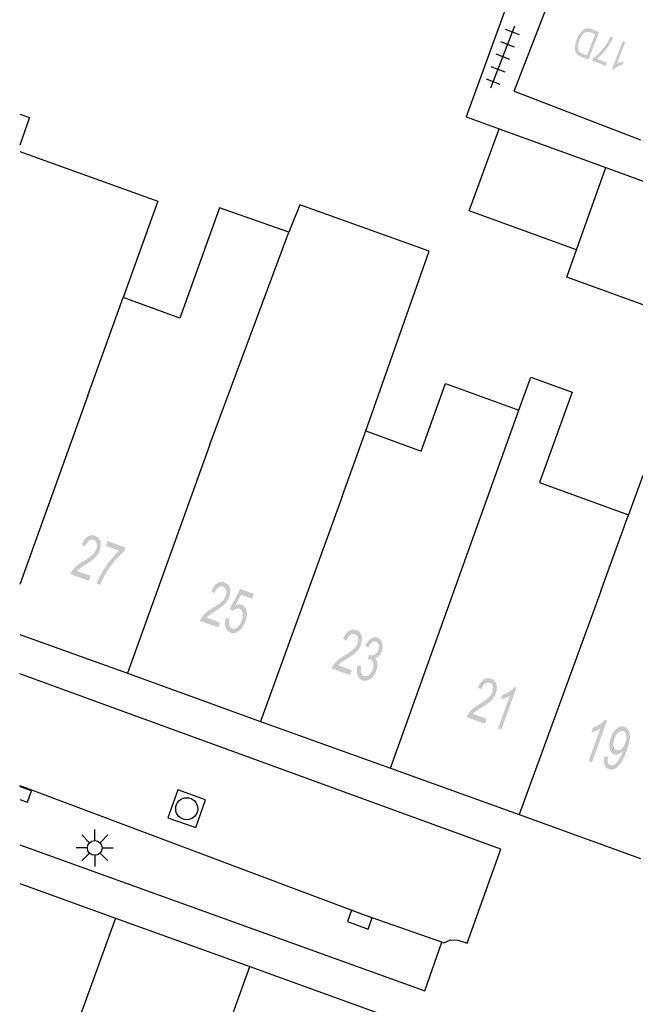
# Model space of a CAD drawing. Header units: metres. Extents: x 134521 to 134907, y 396000 to 396359.
# Tile 15 of 101: x 134521 to 134542, y 396123 to 396156. Entities that reach past the tile are written whole.
import ezdxf

# ---------------------------------------------------------------- set-up
doc = ezdxf.new("R2010")
doc.units = ezdxf.units.M
doc.header["$MEASUREMENT"] = 0

msp = doc.modelspace()

# ---------------------------------------------------------------- hatches: boundary and pattern name
at = {"linetype": 'Continuous', "lineweight": 0}
h = msp.add_hatch(color=251, dxfattribs=at)
edge = h.paths.add_edge_path()
edge.add_line((134540.946, 396155.94), (134540.586, 396155.007))
edge.add_line((134540.586, 396155.007), (134540.345, 396155.1))
edge.add_spline(control_points=[(134540.345, 396155.1), (134540.264, 396155.131), (134540.226, 396155.161), (134540.173, 396155.203), (134540.149, 396155.268), (134540.118, 396155.351), (134540.128, 396155.459), (134540.138, 396155.567), (134540.186, 396155.691), (134540.227, 396155.798), (134540.277, 396155.872), (134540.327, 396155.947), (134540.377, 396155.99), (134540.427, 396156.032), (134540.474, 396156.05), (134540.52, 396156.067), (134540.575, 396156.064), (134540.63, 396156.062), (134540.694, 396156.037)], knot_values=[0, 0, 0, 0.111111, 0.111111, 0.222222, 0.222222, 0.333333, 0.333333, 0.444444, 0.444444, 0.555556, 0.555556, 0.666667, 0.666667, 0.777778, 0.777778, 0.888889, 0.888889, 1, 1, 1], degree=2, periodic=0)
edge.add_line((134540.694, 396156.037), (134540.946, 396155.94))
edge = h.paths.add_edge_path(flags=16)
edge.add_line((134540.811, 396155.865), (134540.662, 396155.923))
edge.add_spline(control_points=[(134540.662, 396155.923), (134540.592, 396155.949), (134540.546, 396155.948), (134540.5, 396155.946), (134540.465, 396155.923), (134540.415, 396155.892), (134540.368, 396155.825), (134540.321, 396155.758), (134540.28, 396155.653), (134540.224, 396155.506), (134540.23, 396155.414), (134540.235, 396155.321), (134540.277, 396155.275), (134540.306, 396155.241), (134540.389, 396155.209)], knot_values=[0, 0, 0, 0.142857, 0.142857, 0.285714, 0.285714, 0.428571, 0.428571, 0.571429, 0.571429, 0.714286, 0.714286, 0.857143, 0.857143, 1, 1, 1], degree=2, periodic=0)
edge.add_line((134540.389, 396155.209), (134540.536, 396155.153))
edge.add_line((134540.536, 396155.153), (134540.811, 396155.865))
h = msp.add_hatch(color=251, dxfattribs=at)
edge = h.paths.add_edge_path()
edge.add_line((134541.206, 396154.908), (134541.163, 396154.798))
edge.add_line((134541.163, 396154.798), (134540.71, 396154.973))
edge.add_line((134540.71, 396154.973), (134540.745, 396155.062))
edge.add_spline(control_points=[(134540.745, 396155.062), (134540.848, 396155.131), (134540.974, 396155.263), (134541.101, 396155.395), (134541.201, 396155.547), (134541.271, 396155.654), (134541.332, 396155.791)], knot_values=[0, 0, 0, 0.333333, 0.333333, 0.666667, 0.666667, 1, 1, 1], degree=2, periodic=0)
edge.add_line((134541.332, 396155.791), (134541.421, 396155.756))
edge.add_spline(control_points=[(134541.421, 396155.756), (134541.377, 396155.647), (134541.286, 396155.503), (134541.195, 396155.359), (134541.081, 396155.237), (134540.967, 396155.114), (134540.863, 396155.04)], knot_values=[0, 0, 0, 0.333333, 0.333333, 0.666667, 0.666667, 1, 1, 1], degree=2, periodic=0)
edge.add_line((134540.863, 396155.04), (134541.206, 396154.908))
h = msp.add_hatch(color=251, dxfattribs=at)
edge = h.paths.add_edge_path()
edge.add_line((134541.745, 396155.632), (134541.831, 396155.598))
edge.add_line((134541.831, 396155.598), (134541.549, 396154.869))
edge.add_spline(control_points=[(134541.549, 396154.869), (134541.595, 396154.896), (134541.661, 396154.916), (134541.726, 396154.936), (134541.774, 396154.94)], knot_values=[0, 0, 0, 0.5, 0.5, 1, 1, 1], degree=2, periodic=0)
edge.add_line((134541.774, 396154.94), (134541.731, 396154.83))
edge.add_spline(control_points=[(134541.731, 396154.83), (134541.642, 396154.812), (134541.563, 396154.769), (134541.484, 396154.725), (134541.439, 396154.674)], knot_values=[0, 0, 0, 0.5, 0.5, 1, 1, 1], degree=2, periodic=0)
edge.add_line((134541.439, 396154.674), (134541.383, 396154.695))
edge.add_line((134541.383, 396154.695), (134541.745, 396155.632))
h = msp.add_hatch(color=251, dxfattribs=at)
edge = h.paths.add_edge_path()
edge.add_line((134523.733, 396137.541), (134523.673, 396137.374))
edge.add_line((134523.673, 396137.374), (134523.051, 396137.598))
edge.add_spline(control_points=[(134523.051, 396137.598), (134523.073, 396137.661), (134523.108, 396137.714), (134523.167, 396137.801), (134523.252, 396137.874), (134523.338, 396137.948), (134523.48, 396138.033), (134523.701, 396138.167), (134523.795, 396138.258), (134523.888, 396138.349), (134523.924, 396138.447), (134523.961, 396138.55), (134523.937, 396138.638), (134523.914, 396138.727), (134523.835, 396138.755), (134523.751, 396138.785), (134523.674, 396138.728), (134523.597, 396138.671), (134523.549, 396138.538)], knot_values=[0, 0, 0, 0.111111, 0.111111, 0.222222, 0.222222, 0.333333, 0.333333, 0.444444, 0.444444, 0.555556, 0.555556, 0.666667, 0.666667, 0.777778, 0.777778, 0.888889, 0.888889, 1, 1, 1], degree=2, periodic=0)
edge.add_line((134523.549, 396138.538), (134523.436, 396138.599))
edge.add_spline(control_points=[(134523.436, 396138.599), (134523.52, 396138.794), (134523.638, 396138.87), (134523.755, 396138.945), (134523.889, 396138.897), (134524.024, 396138.848), (134524.063, 396138.707), (134524.101, 396138.566), (134524.041, 396138.4), (134524.011, 396138.315), (134523.958, 396138.242), (134523.905, 396138.168), (134523.819, 396138.097), (134523.733, 396138.026), (134523.552, 396137.913), (134523.401, 396137.82), (134523.355, 396137.783), (134523.308, 396137.747), (134523.272, 396137.707)], knot_values=[0, 0, 0, 0.111111, 0.111111, 0.222222, 0.222222, 0.333333, 0.333333, 0.444444, 0.444444, 0.555556, 0.555556, 0.666667, 0.666667, 0.777778, 0.777778, 0.888889, 0.888889, 1, 1, 1], degree=2, periodic=0)
edge.add_line((134523.272, 396137.707), (134523.733, 396137.541))
h = msp.add_hatch(color=251, dxfattribs=at)
edge = h.paths.add_edge_path()
edge.add_line((134524.247, 396138.553), (134524.307, 396138.72))
edge.add_line((134524.307, 396138.72), (134524.916, 396138.5))
edge.add_line((134524.916, 396138.5), (134524.867, 396138.365))
edge.add_spline(control_points=[(134524.867, 396138.365), (134524.726, 396138.254), (134524.552, 396138.048), (134524.378, 396137.842), (134524.239, 396137.609), (134524.141, 396137.444), (134524.055, 396137.237)], knot_values=[0, 0, 0, 0.333333, 0.333333, 0.666667, 0.666667, 1, 1, 1], degree=2, periodic=0)
edge.add_line((134524.055, 396137.237), (134523.936, 396137.28))
edge.add_spline(control_points=[(134523.936, 396137.28), (134523.998, 396137.445), (134524.125, 396137.666), (134524.252, 396137.887), (134524.408, 396138.078), (134524.565, 396138.269), (134524.707, 396138.387)], knot_values=[0, 0, 0, 0.333333, 0.333333, 0.666667, 0.666667, 1, 1, 1], degree=2, periodic=0)
edge.add_line((134524.707, 396138.387), (134524.247, 396138.553))
h = msp.add_hatch(color=251, dxfattribs=at)
edge = h.paths.add_edge_path()
edge.add_line((134528.116, 396135.96), (134528.056, 396135.794))
edge.add_line((134528.056, 396135.794), (134527.434, 396136.018))
edge.add_spline(control_points=[(134527.434, 396136.018), (134527.455, 396136.081), (134527.491, 396136.133), (134527.549, 396136.22), (134527.635, 396136.294), (134527.72, 396136.367), (134527.862, 396136.453), (134528.084, 396136.586), (134528.177, 396136.677), (134528.27, 396136.768), (134528.306, 396136.866), (134528.343, 396136.969), (134528.319, 396137.058), (134528.296, 396137.146), (134528.217, 396137.174), (134528.134, 396137.204), (134528.057, 396137.147), (134527.98, 396137.09), (134527.931, 396136.958)], knot_values=[0, 0, 0, 0.111111, 0.111111, 0.222222, 0.222222, 0.333333, 0.333333, 0.444444, 0.444444, 0.555556, 0.555556, 0.666667, 0.666667, 0.777778, 0.777778, 0.888889, 0.888889, 1, 1, 1], degree=2, periodic=0)
edge.add_line((134527.931, 396136.958), (134527.819, 396137.019))
edge.add_spline(control_points=[(134527.819, 396137.019), (134527.903, 396137.213), (134528.02, 396137.289), (134528.137, 396137.365), (134528.271, 396137.316), (134528.407, 396137.268), (134528.445, 396137.127), (134528.483, 396136.986), (134528.423, 396136.819), (134528.393, 396136.735), (134528.34, 396136.661), (134528.288, 396136.588), (134528.202, 396136.516), (134528.116, 396136.445), (134527.935, 396136.332), (134527.783, 396136.239), (134527.737, 396136.203), (134527.691, 396136.167), (134527.655, 396136.126)], knot_values=[0, 0, 0, 0.111111, 0.111111, 0.222222, 0.222222, 0.333333, 0.333333, 0.444444, 0.444444, 0.555556, 0.555556, 0.666667, 0.666667, 0.777778, 0.777778, 0.888889, 0.888889, 1, 1, 1], degree=2, periodic=0)
edge.add_line((134527.655, 396136.126), (134528.116, 396135.96))
h = msp.add_hatch(color=251, dxfattribs=at)
edge = h.paths.add_edge_path()
edge.add_line((134528.313, 396136.119), (134528.44, 396136.09))
edge.add_spline(control_points=[(134528.44, 396136.09), (134528.405, 396135.953), (134528.43, 396135.868), (134528.455, 396135.783), (134528.525, 396135.758), (134528.609, 396135.728), (134528.7, 396135.802), (134528.792, 396135.876), (134528.848, 396136.032), (134528.902, 396136.181), (134528.877, 396136.287), (134528.853, 396136.392), (134528.763, 396136.425), (134528.706, 396136.445), (134528.648, 396136.423), (134528.589, 396136.401), (134528.542, 396136.349)], knot_values=[0, 0, 0, 0.125, 0.125, 0.25, 0.25, 0.375, 0.375, 0.5, 0.5, 0.625, 0.625, 0.75, 0.75, 0.875, 0.875, 1, 1, 1], degree=2, periodic=0)
edge.add_line((134528.542, 396136.349), (134528.441, 396136.409))
edge.add_line((134528.441, 396136.409), (134528.793, 396137.102))
edge.add_line((134528.793, 396137.102), (134529.261, 396136.933))
edge.add_line((134529.261, 396136.933), (134529.201, 396136.767))
edge.add_line((134529.201, 396136.767), (134528.826, 396136.903))
edge.add_line((134528.826, 396136.903), (134528.639, 396136.542))
edge.add_spline(control_points=[(134528.639, 396136.542), (134528.755, 396136.6), (134528.848, 396136.566), (134528.972, 396136.522), (134529.01, 396136.363), (134529.049, 396136.205), (134528.976, 396136.003), (134528.907, 396135.812), (134528.782, 396135.699), (134528.63, 396135.56), (134528.473, 396135.616), (134528.345, 396135.663), (134528.303, 396135.8), (134528.26, 396135.937), (134528.313, 396136.119)], knot_values=[0, 0, 0, 0.142857, 0.142857, 0.285714, 0.285714, 0.428571, 0.428571, 0.571429, 0.571429, 0.714286, 0.714286, 0.857143, 0.857143, 1, 1, 1], degree=2, periodic=0)
h = msp.add_hatch(color=251, dxfattribs=at)
edge = h.paths.add_edge_path()
edge.add_line((134532.574, 396134.351), (134532.514, 396134.184))
edge.add_line((134532.514, 396134.184), (134531.892, 396134.408))
edge.add_spline(control_points=[(134531.892, 396134.408), (134531.914, 396134.471), (134531.949, 396134.524), (134532.008, 396134.611), (134532.093, 396134.684), (134532.179, 396134.758), (134532.321, 396134.843), (134532.542, 396134.977), (134532.636, 396135.068), (134532.729, 396135.159), (134532.765, 396135.257), (134532.802, 396135.36), (134532.778, 396135.448), (134532.755, 396135.537), (134532.676, 396135.565), (134532.592, 396135.595), (134532.515, 396135.538), (134532.438, 396135.481), (134532.39, 396135.348)], knot_values=[0, 0, 0, 0.111111, 0.111111, 0.222222, 0.222222, 0.333333, 0.333333, 0.444444, 0.444444, 0.555556, 0.555556, 0.666667, 0.666667, 0.777778, 0.777778, 0.888889, 0.888889, 1, 1, 1], degree=2, periodic=0)
edge.add_line((134532.39, 396135.348), (134532.277, 396135.409))
edge.add_spline(control_points=[(134532.277, 396135.409), (134532.361, 396135.604), (134532.479, 396135.68), (134532.596, 396135.755), (134532.73, 396135.707), (134532.865, 396135.658), (134532.904, 396135.517), (134532.942, 396135.376), (134532.882, 396135.21), (134532.852, 396135.125), (134532.799, 396135.052), (134532.746, 396134.978), (134532.66, 396134.907), (134532.574, 396134.836), (134532.393, 396134.723), (134532.242, 396134.63), (134532.196, 396134.593), (134532.149, 396134.557), (134532.113, 396134.517)], knot_values=[0, 0, 0, 0.111111, 0.111111, 0.222222, 0.222222, 0.333333, 0.333333, 0.444444, 0.444444, 0.555556, 0.555556, 0.666667, 0.666667, 0.777778, 0.777778, 0.888889, 0.888889, 1, 1, 1], degree=2, periodic=0)
edge.add_line((134532.113, 396134.517), (134532.574, 396134.351))
h = msp.add_hatch(color=251, dxfattribs=at)
edge = h.paths.add_edge_path()
edge.add_line((134532.774, 396134.514), (134532.897, 396134.495))
edge.add_spline(control_points=[(134532.897, 396134.495), (134532.864, 396134.34), (134532.888, 396134.258), (134532.913, 396134.176), (134532.982, 396134.151), (134533.063, 396134.121), (134533.15, 396134.186), (134533.236, 396134.25), (134533.281, 396134.376), (134533.324, 396134.495), (134533.3, 396134.591), (134533.276, 396134.687), (134533.196, 396134.716), (134533.163, 396134.728), (134533.108, 396134.726)], knot_values=[0, 0, 0, 0.142857, 0.142857, 0.285714, 0.285714, 0.428571, 0.428571, 0.571429, 0.571429, 0.714286, 0.714286, 0.857143, 0.857143, 1, 1, 1], degree=2, periodic=0)
edge.add_line((134533.108, 396134.726), (134533.175, 396134.873))
edge.add_spline(control_points=[(134533.175, 396134.873), (134533.186, 396134.867), (134533.193, 396134.865), (134533.267, 396134.838), (134533.347, 396134.875), (134533.427, 396134.911), (134533.47, 396135.031), (134533.504, 396135.126), (134533.484, 396135.204), (134533.463, 396135.282), (134533.395, 396135.307), (134533.328, 396135.331), (134533.26, 396135.284), (134533.192, 396135.236), (134533.133, 396135.113)], knot_values=[0, 0, 0, 0.142857, 0.142857, 0.285714, 0.285714, 0.428571, 0.428571, 0.571429, 0.571429, 0.714286, 0.714286, 0.857143, 0.857143, 1, 1, 1], degree=2, periodic=0)
edge.add_line((134533.133, 396135.113), (134533.029, 396135.186))
edge.add_spline(control_points=[(134533.029, 396135.186), (134533.113, 396135.353), (134533.223, 396135.421), (134533.332, 396135.49), (134533.444, 396135.45), (134533.521, 396135.422), (134533.568, 396135.349), (134533.615, 396135.276), (134533.619, 396135.178), (134533.622, 396135.081), (134533.587, 396134.984), (134533.555, 396134.893), (134533.495, 396134.83), (134533.435, 396134.767), (134533.355, 396134.746), (134533.428, 396134.687), (134533.441, 396134.579), (134533.455, 396134.472), (134533.405, 396134.335), (134533.339, 396134.151), (134533.203, 396134.055), (134533.067, 396133.959), (134532.929, 396134.008), (134532.806, 396134.053), (134532.764, 396134.193), (134532.722, 396134.333), (134532.774, 396134.514)], knot_values=[0, 0, 0, 0.076923, 0.076923, 0.153846, 0.153846, 0.230769, 0.230769, 0.307692, 0.307692, 0.384615, 0.384615, 0.461538, 0.461538, 0.538462, 0.538462, 0.615385, 0.615385, 0.692308, 0.692308, 0.769231, 0.769231, 0.846154, 0.846154, 0.923077, 0.923077, 1, 1, 1], degree=2, periodic=0)
h = msp.add_hatch(color=251, dxfattribs=at)
edge = h.paths.add_edge_path()
edge.add_line((134537.139, 396132.704), (134537.079, 396132.538))
edge.add_line((134537.079, 396132.538), (134536.458, 396132.762))
edge.add_spline(control_points=[(134536.458, 396132.762), (134536.479, 396132.825), (134536.515, 396132.877), (134536.573, 396132.964), (134536.658, 396133.038), (134536.744, 396133.111), (134536.886, 396133.196), (134537.108, 396133.33), (134537.201, 396133.421), (134537.294, 396133.512), (134537.33, 396133.61), (134537.367, 396133.713), (134537.344, 396133.801), (134537.32, 396133.89), (134537.241, 396133.918), (134537.158, 396133.948), (134537.081, 396133.891), (134537.004, 396133.834), (134536.955, 396133.702)], knot_values=[0, 0, 0, 0.111111, 0.111111, 0.222222, 0.222222, 0.333333, 0.333333, 0.444444, 0.444444, 0.555556, 0.555556, 0.666667, 0.666667, 0.777778, 0.777778, 0.888889, 0.888889, 1, 1, 1], degree=2, periodic=0)
edge.add_line((134536.955, 396133.702), (134536.843, 396133.763))
edge.add_spline(control_points=[(134536.843, 396133.763), (134536.927, 396133.957), (134537.044, 396134.033), (134537.161, 396134.109), (134537.295, 396134.06), (134537.431, 396134.011), (134537.469, 396133.87), (134537.507, 396133.729), (134537.447, 396133.563), (134537.417, 396133.478), (134537.364, 396133.405), (134537.312, 396133.331), (134537.226, 396133.26), (134537.14, 396133.189), (134536.958, 396133.076), (134536.807, 396132.983), (134536.761, 396132.947), (134536.715, 396132.911), (134536.678, 396132.87)], knot_values=[0, 0, 0, 0.111111, 0.111111, 0.222222, 0.222222, 0.333333, 0.333333, 0.444444, 0.444444, 0.555556, 0.555556, 0.666667, 0.666667, 0.777778, 0.777778, 0.888889, 0.888889, 1, 1, 1], degree=2, periodic=0)
edge.add_line((134536.678, 396132.87), (134537.139, 396132.704))
h = msp.add_hatch(color=251, dxfattribs=at)
edge = h.paths.add_edge_path()
edge.add_line((134537.638, 396132.336), (134537.522, 396132.378))
edge.add_line((134537.522, 396132.378), (134537.92, 396133.481))
edge.add_spline(control_points=[(134537.92, 396133.481), (134537.857, 396133.437), (134537.768, 396133.402), (134537.679, 396133.366), (134537.614, 396133.356)], knot_values=[0, 0, 0, 0.5, 0.5, 1, 1, 1], degree=2, periodic=0)
edge.add_line((134537.614, 396133.356), (134537.675, 396133.523))
edge.add_spline(control_points=[(134537.675, 396133.523), (134537.796, 396133.557), (134537.904, 396133.628), (134538.011, 396133.699), (134538.074, 396133.779)], knot_values=[0, 0, 0, 0.5, 0.5, 1, 1, 1], degree=2, periodic=0)
edge.add_line((134538.074, 396133.779), (134538.149, 396133.753))
edge.add_line((134538.149, 396133.753), (134537.638, 396132.336))
h = msp.add_hatch(color=251, dxfattribs=at)
edge = h.paths.add_edge_path()
edge.add_line((134540.704, 396131.23), (134540.589, 396131.271))
edge.add_line((134540.589, 396131.271), (134540.987, 396132.375))
edge.add_spline(control_points=[(134540.987, 396132.375), (134540.923, 396132.33), (134540.834, 396132.295), (134540.745, 396132.26), (134540.68, 396132.249)], knot_values=[0, 0, 0, 0.5, 0.5, 1, 1, 1], degree=2, periodic=0)
edge.add_line((134540.68, 396132.249), (134540.741, 396132.417))
edge.add_spline(control_points=[(134540.741, 396132.417), (134540.862, 396132.45), (134540.97, 396132.521), (134541.077, 396132.592), (134541.14, 396132.673)], knot_values=[0, 0, 0, 0.5, 0.5, 1, 1, 1], degree=2, periodic=0)
edge.add_line((134541.14, 396132.673), (134541.215, 396132.646))
edge.add_line((134541.215, 396132.646), (134540.704, 396131.23))
h = msp.add_hatch(color=251, dxfattribs=at)
edge = h.paths.add_edge_path()
edge.add_line((134541.136, 396131.444), (134541.252, 396131.419))
edge.add_spline(control_points=[(134541.252, 396131.419), (134541.224, 396131.296), (134541.244, 396131.229), (134541.265, 396131.161), (134541.327, 396131.139), (134541.38, 396131.12), (134541.434, 396131.142), (134541.487, 396131.164), (134541.535, 396131.216), (134541.582, 396131.268), (134541.637, 396131.366), (134541.692, 396131.464), (134541.731, 396131.571), (134541.735, 396131.583), (134541.743, 396131.606), (134541.678, 396131.536), (134541.6, 396131.506), (134541.521, 396131.476), (134541.451, 396131.501), (134541.335, 396131.543), (134541.3, 396131.699), (134541.264, 396131.856), (134541.339, 396132.063), (134541.417, 396132.278), (134541.548, 396132.378), (134541.68, 396132.479), (134541.806, 396132.433), (134541.898, 396132.4), (134541.947, 396132.299), (134541.997, 396132.197), (134541.987, 396132.046), (134541.977, 396131.894), (134541.883, 396131.635), (134541.786, 396131.364), (134541.689, 396131.218), (134541.592, 396131.072), (134541.485, 396131.016), (134541.377, 396130.96), (134541.273, 396130.998), (134541.163, 396131.038), (134541.126, 396131.155), (134541.09, 396131.272), (134541.136, 396131.444)], knot_values=[0, 0, 0, 0.047619, 0.047619, 0.095238, 0.095238, 0.142857, 0.142857, 0.190476, 0.190476, 0.238095, 0.238095, 0.285714, 0.285714, 0.333333, 0.333333, 0.380952, 0.380952, 0.428571, 0.428571, 0.47619, 0.47619, 0.52381, 0.52381, 0.571429, 0.571429, 0.619048, 0.619048, 0.666667, 0.666667, 0.714286, 0.714286, 0.761905, 0.761905, 0.809524, 0.809524, 0.857143, 0.857143, 0.904762, 0.904762, 0.952381, 0.952381, 1, 1, 1], degree=2, periodic=0)
edge = h.paths.add_edge_path(flags=16)
edge.add_spline(control_points=[(134541.832, 396131.896), (134541.886, 396132.045), (134541.865, 396132.151), (134541.844, 396132.258), (134541.769, 396132.285), (134541.692, 396132.313), (134541.601, 396132.239), (134541.51, 396132.165), (134541.456, 396132.015), (134541.408, 396131.88), (134541.431, 396131.776), (134541.455, 396131.673), (134541.535, 396131.644), (134541.615, 396131.615), (134541.697, 396131.681), (134541.778, 396131.746), (134541.832, 396131.896)], knot_values=[0, 0, 0, 0.125, 0.125, 0.25, 0.25, 0.375, 0.375, 0.5, 0.5, 0.625, 0.625, 0.75, 0.75, 0.875, 0.875, 1, 1, 1], degree=2, periodic=0)

# ---------------------------------------------------------------- linework, layer by layer
at = {"color": 251}
for p, q in [((134538.93, 396159.93), (134536.441, 396153.072)), ((134538.07, 396153.94), (134540.24, 396159.56)), ((134537.283, 396154.048), (134538.095, 396156.146)), ((134538.247, 396155.846), (134537.781, 396156.027)), ((134538.085, 396155.426), (134537.618, 396155.607)), ((134537.922, 396155.007), (134537.456, 396155.187)), ((134537.76, 396154.587), (134537.293, 396154.768)), ((134537.597, 396154.167), (134537.131, 396154.348)), ((134538.07, 396153.94), (134542.347, 396152.292)), ((134521.332, 396153.165), (134521.667, 396153.044)), ((134521.667, 396153.044), (134521.332, 396152.115)), ((134536.441, 396153.072), (134537.558, 396152.667)), ((134536.55, 396149.889), (134537.558, 396152.667)), ((134537.558, 396152.667), (134541.177, 396151.353)), ((134521.332, 396151.902), (134526.01, 396150.215)), ((134540.183, 396148.57), (134541.177, 396151.353)), ((134541.177, 396151.353), (134545.644, 396149.732)), ((134526.01, 396150.215), (134524.834, 396146.954)), ((134530.818, 396150.1), (134530.448, 396149.173)), ((134535.193, 396148.522), (134530.818, 396150.1)), ((134528.101, 396149.988), (134526.756, 396146.261)), ((134530.448, 396149.173), (134528.101, 396149.988)), ((134540.183, 396148.57), (134536.55, 396149.889)), ((134527.77, 396141.989), (134530.448, 396149.173)), ((134533.044, 396142.446), (134535.193, 396148.522)), ((134539.848, 396147.646), (134540.183, 396148.57)), ((134544.289, 396146.034), (134539.848, 396147.646)), ((134523.64, 396143.645), (134524.834, 396146.954)), ((134526.756, 396146.261), (134524.834, 396146.954)), ((134534.921, 396141.765), (134535.744, 396144.045)), ((134535.744, 396144.045), (134538.23, 396143.143)), ((134538.23, 396143.143), (134538.636, 396144.261)), ((134538.636, 396144.261), (134540.033, 396143.758)), ((134540.033, 396143.758), (134538.924, 396140.701)), ((134523.64, 396143.645), (134521.332, 396137.246)), ((134533.886, 396131.031), (134538.23, 396143.143)), ((134532.245, 396140.23), (134533.044, 396142.446)), ((134533.044, 396142.446), (134534.921, 396141.765)), ((134527.77, 396141.989), (134524.977, 396134.246)), ((134538.924, 396140.701), (134541.943, 396139.605)), ((134542.425, 396140.932), (134541.943, 396139.605)), ((134532.245, 396140.23), (134529.489, 396132.618)), ((134540.999, 396137.019), (134541.943, 396139.605)), ((134540.999, 396137.019), (134538.237, 396129.462)), ((134521.332, 396135.561), (134524.977, 396134.246)), ((134537.62, 396128.29), (134521.332, 396134.224)), ((134524.977, 396134.246), (134529.489, 396132.618)), ((134529.489, 396132.618), (134533.886, 396131.031)), ((134533.886, 396131.031), (134538.237, 396129.462)), ((134521.47, 396130.39), (134521.332, 396130.44)), ((134521.377, 396130.388), (134521.332, 396130.404)), ((134521.73, 396130.262), (134521.377, 396130.388)), ((134533, 396126.06), (134521.47, 396130.39)), ((134521.595, 396129.885), (134521.73, 396130.262)), ((134521.332, 396129.979), (134521.595, 396129.885)), ((134538.237, 396129.462), (134542.345, 396127.98)), ((134523.697, 396128.512), (134523.432, 396128.777)), ((134523.874, 396128.585), (134523.874, 396128.96)), ((134524.051, 396128.512), (134524.316, 396128.777)), ((134521.332, 396128.443), (134535.045, 396123.495)), ((134523.624, 396128.335), (134523.249, 396128.335)), ((134523.697, 396128.158), (134523.432, 396127.893)), ((134523.874, 396128.085), (134523.874, 396127.71)), ((134524.316, 396127.893), (134524.051, 396128.158)), ((134524.124, 396128.335), (134524.499, 396128.335)), ((134536.48, 396125.11), (134537.62, 396128.29)), ((134521.332, 396127.136), (134524.579, 396125.961)), ((134535.623, 396125.143), (134533, 396126.06)), ((134524.579, 396125.961), (134521.582, 396117.681)), ((134524.579, 396125.961), (134529.119, 396124.318)), ((134535.045, 396123.495), (134535.623, 396125.143)), ((134535.623, 396125.143), (134535.69, 396125.12)), ((134535.69, 396125.12), (134535.912, 396125.231)), ((134535.912, 396125.231), (134536.16, 396125.21)), ((134536.16, 396125.21), (134536.48, 396125.11)), ((134526.109, 396116.005), (134529.119, 396124.318)), ((134529.119, 396124.318), (134533.508, 396122.729))]:
    msp.add_line(p, q, dxfattribs=at)
at = {"color": 251, "flags": 128}
msp.add_lwpolyline([(134526.348, 396129.358), (134527.289, 396129.021), (134527.626, 396129.962), (134526.685, 396130.299), (134526.348, 396129.358)], close=True, dxfattribs=at)
msp.add_lwpolyline([(134532.916, 396126.096), (134532.564, 396126.224), (134532.427, 396125.848), (134533.132, 396125.592), (134533.268, 396125.968), (134532.916, 396126.096)], dxfattribs=at)
at = {"color": 251}
for centre, radius in [((134526.987, 396129.66), 0.375), ((134523.874, 396128.335), 0.25)]:
    msp.add_circle(centre, radius, dxfattribs=at)

doc.saveas('drawing.dxf')
